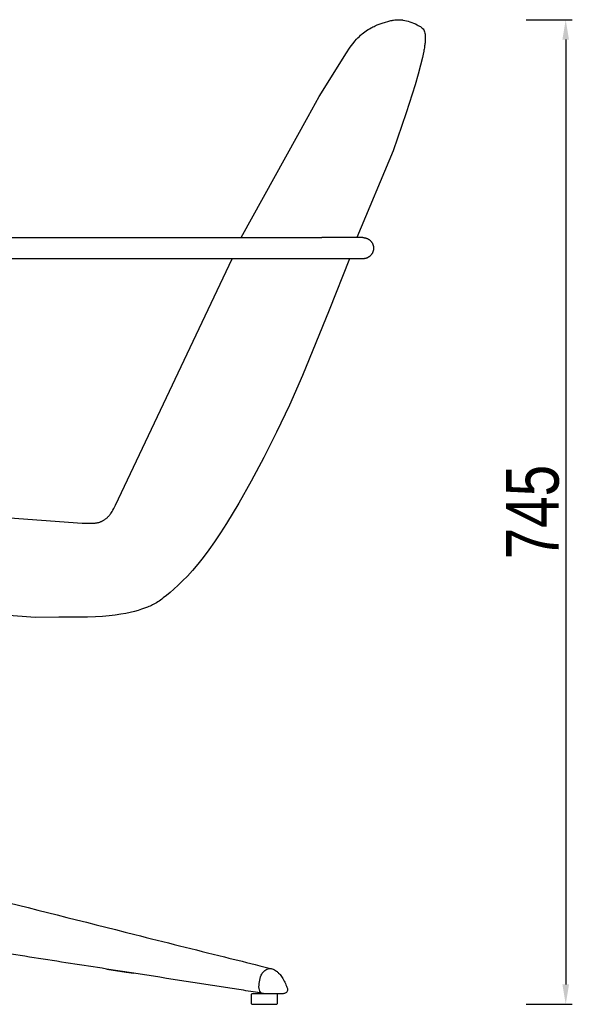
# Model space of a CAD drawing. Header units: millimetres. Extents: x 1566 to 3610, y -1182 to 913.
# Tile 5 of 5: x 3192 to 3610, y 0 to 745. Entities that reach past the tile are written whole.
import ezdxf

# ---------------------------------------------------------------- set-up
doc = ezdxf.new("R2010")
doc.units = ezdxf.units.MM
doc.layers.add('Make2D$可见线$曲线', color=7, linetype='Continuous', true_color=0x000000)
doc.styles.add('001', font='txt', dxfattribs={"width": 0.8})
doc.dimstyles.new('1-10', dxfattribs={"dimscale": 10, "dimtxt": 4, "dimasz": 1.5, "dimexe": 0.5, "dimexo": 0.5, "dimgap": 0.5, "dimtad": 1, "dimtoh": 1, "dimdec": 0, "dimrnd": 0.5, "dimdsep": 46, "dimtxsty": '001', "dimcen": 2.5, "dimclrd": 256, "dimclre": 256, "dimclrt": 1, "dimadec": 0, "dimazin": 0, "dimtfac": 1, "dimtdec": 0, "dimtmove": 1, "dimatfit": 3, "dimfxl": 3, "dimfxlon": 1, "dimarcsym": 0})

# ---------------------------------------------------------------- blocks, each defined once
blk = doc.blocks.new('*D2')
at = {"lineweight": -2, "transparency": 16777216}
for p, q in [((3575.01, 744.59), (3610.01, 744.59)), ((3605.01, 729.59), (3605.01, 15)), ((3575.01, 0), (3610.01, 0))]:
    blk.add_line(p, q, dxfattribs=at)
at = {"transparency": 16777216}
for points in [[(3602.51, 729.59), (3607.51, 729.59), (3605.01, 744.59)], [(3602.51, 15), (3607.51, 15), (3605.01, 0)]]:
    blk.add_solid(points, dxfattribs=at)
at = {"layer": 'Defpoints', "color": 0, "transparency": 16777216}
for p in [(3476.59, 744.59), (3377.01, 0), (3605.01, 0)]:
    blk.add_point(p, dxfattribs=at)
at = {"color": 1, "transparency": 16777216, "insert": (3580.01, 372.29), "char_height": 40, "attachment_point": 5, "rotation": 90, "style": '001'}
blk.add_mtext('745', dxfattribs=at)

msp = doc.modelspace()

# ---------------------------------------------------------------- linework, layer by layer
msp.add_lwpolyline([(3386.01, 8), (3368.01, 8, 0.414214), (3367.01, 7), (3367.01, 1, 0.414214), (3368.01, 0), (3386.01, 0, 0.414214), (3387.01, 1), (3387.01, 7, 0.414214)], format="xyb", close=True)
for points in [[(3481.8, 744.38), (3487.13, 743.14), (3492.6, 740.77), (3495.89, 738.85), (3497.95, 736.25), (3498.64, 732.7), (3498.55, 727.29), (3498.36, 725.58), (3498.17, 724.23), (3497.59, 720.77)], [(3127.33, 98.95), (3127.47, 97.66), (3127.55, 96.84), (3128.02, 95.42), (3128.63, 94.2), (3129.51, 93.11), (3130.09, 92.53), (3131.24, 91.64), (3132.66, 90.87), (3133.48, 90.44), (3134.41, 89.99), (3136.18, 89.21), (3136.4, 89.13), (3142.56, 87.03), (3143.79, 86.67), (3161.45, 82.15), (3278.98, 52.77), (3346.81, 35.83), (3373.46, 29.16), (3381.55, 27.14), (3383.65, 26.55), (3384.56, 26.09), (3386.17, 25.06), (3387.74, 23.67), (3389.89, 21.09), (3391.97, 17.62), (3393.72, 13.76), (3394.38, 12.06), (3394.5, 10.79), (3394.3, 9.96), (3393.63, 8.96), (3392.83, 8.41), (3391.79, 8.08), (3390.79, 8.01), (3390.23, 8)], [(3374.87, 8.46), (3372.05, 8.9), (3357.58, 11.15), (3278.12, 23.5), (3223.42, 31.99), (3168.1, 40.57), (3152.87, 42.93), (3140.72, 44.82), (3124.9, 46.83), (3110.81, 47.7), (3104.9, 47.79)], [(3390.23, 8), (3385.36, 8), (3379.91, 8), (3377.77, 8), (3374.87, 8.46), (3373.05, 11.92), (3373.24, 16.96), (3374.6, 22.02), (3376.53, 24.87), (3379.82, 26.91), (3381.05, 27.15), (3383.01, 26.77)]]:
    msp.add_spline(points, degree=3)
at = {"layer": 'Make2D$可见线$曲线', "color": 0, "lineweight": -3}
for points in [[(3458.29, 738.79), (3459.12, 739.21), (3459.95, 739.62), (3460.78, 740), (3462.39, 740.69), (3463.95, 741.31), (3466.13, 742.09), (3468.69, 742.91), (3470.36, 743.4), (3471.86, 743.79), (3472.77, 744), (3473.63, 744.17), (3474.25, 744.29), (3474.82, 744.38), (3475.7, 744.5), (3476.26, 744.56), (3476.92, 744.62), (3477.67, 744.66), (3478.45, 744.68), (3478.98, 744.67), (3479.31, 744.66), (3479.67, 744.65), (3480.05, 744.62), (3480.46, 744.58), (3480.91, 744.52), (3481.4, 744.45), (3481.8, 744.38)], [(3450.19, 733.28), (3451.11, 734.06), (3451.91, 734.71), (3452.96, 735.49), (3453.99, 736.21), (3454.26, 736.4), (3455.42, 737.15), (3456.51, 737.8), (3457.68, 738.47), (3458.29, 738.79)], [(3439.05, 719.7), (3441.39, 723.12), (3442.6, 724.8), (3444.12, 726.77), (3445.46, 728.4), (3446.74, 729.85), (3447.77, 730.96), (3448.89, 732.08), (3449.8, 732.94), (3449.88, 733.01)], [(3449.86, 732.99), (3449.92, 733.04), (3449.94, 733.06), (3449.99, 733.1), (3450, 733.11), (3450.05, 733.16), (3450.09, 733.2), (3450.1, 733.21), (3450.14, 733.24), (3450.19, 733.29), (3450.25, 733.33), (3450.28, 733.36)], [(3359.46, 579.87), (3410.18, 671.49), (3418.49, 686.67), (3439.05, 719.7)], [(3497.59, 720.77), (3497.14, 718.49), (3496.6, 716), (3495.21, 710.33), (3493.37, 703.53), (3491.01, 695.41)], [(3491.01, 695.41), (3484.4, 674.35), (3474.46, 645.44), (3446.9, 579.87)], [(3025.93, 579.87), (3387.15, 579.87)], [(3387.15, 579.87), (3420.47, 579.87)], [(3451.59, 579.87), (3451.59, 579.87), (3451.59, 579.87), (3451.58, 579.87), (3451.56, 579.87), (3451.48, 579.87), (3451.14, 579.87), (3449.77, 579.87), (3444.12, 579.87), (3420.47, 579.87)], [(3451.59, 579.87), (3451.76, 579.87), (3451.94, 579.87), (3452.12, 579.86), (3452.31, 579.84), (3452.49, 579.82), (3452.67, 579.8), (3452.86, 579.77), (3453.04, 579.74), (3453.23, 579.7), (3453.42, 579.66), (3453.6, 579.62), (3453.79, 579.56), (3453.97, 579.51), (3454.16, 579.45), (3454.35, 579.38), (3454.53, 579.31), (3454.72, 579.24), (3454.9, 579.16), (3455.08, 579.07), (3455.26, 578.98), (3455.44, 578.88), (3455.62, 578.78), (3455.79, 578.68), (3455.96, 578.57), (3456.14, 578.45), (3456.3, 578.34), (3456.47, 578.21), (3456.63, 578.08), (3456.79, 577.95), (3456.94, 577.82), (3457.1, 577.67), (3457.24, 577.53), (3457.39, 577.38), (3457.53, 577.23), (3457.67, 577.07), (3457.8, 576.92), (3457.93, 576.75), (3458.05, 576.59), (3458.17, 576.42), (3458.28, 576.25), (3458.39, 576.08), (3458.5, 575.9), (3458.6, 575.73), (3458.69, 575.55), (3458.78, 575.37), (3458.87, 575.19), (3458.95, 575), (3459.03, 574.82), (3459.1, 574.63), (3459.16, 574.45), (3459.22, 574.26), (3459.28, 574.07), (3459.33, 573.89), (3459.38, 573.7), (3459.42, 573.52), (3459.45, 573.33), (3459.49, 573.14), (3459.51, 572.96), (3459.54, 572.78), (3459.55, 572.59), (3459.57, 572.41), (3459.58, 572.23), (3459.59, 572.05), (3459.59, 571.87)], [(3459.59, 571.87), (3459.59, 571.7), (3459.58, 571.52), (3459.57, 571.34), (3459.55, 571.15), (3459.54, 570.97), (3459.51, 570.79), (3459.49, 570.6), (3459.45, 570.42), (3459.42, 570.23), (3459.38, 570.05), (3459.33, 569.86), (3459.28, 569.67), (3459.22, 569.49), (3459.16, 569.3), (3459.1, 569.11), (3459.03, 568.93), (3458.95, 568.74), (3458.87, 568.56), (3458.78, 568.38), (3458.69, 568.2), (3458.6, 568.02), (3458.5, 567.84), (3458.39, 567.67), (3458.28, 567.5), (3458.17, 567.33), (3458.05, 567.16), (3457.93, 566.99), (3457.8, 566.83), (3457.67, 566.67), (3457.53, 566.52), (3457.39, 566.36), (3457.24, 566.22), (3457.1, 566.07), (3456.94, 565.93), (3456.79, 565.79), (3456.63, 565.66), (3456.47, 565.53), (3456.3, 565.41), (3456.14, 565.29), (3455.96, 565.18), (3455.79, 565.07), (3455.62, 564.96), (3455.44, 564.86), (3455.26, 564.77), (3455.08, 564.68), (3454.9, 564.59), (3454.72, 564.51), (3454.53, 564.44), (3454.35, 564.36), (3454.16, 564.3), (3453.97, 564.24), (3453.79, 564.18), (3453.6, 564.13), (3453.42, 564.09), (3453.23, 564.04), (3453.04, 564.01), (3452.86, 563.97), (3452.67, 563.95), (3452.49, 563.92), (3452.31, 563.91), (3452.12, 563.89), (3451.94, 563.88), (3451.76, 563.88), (3451.59, 563.87)], [(2948.42, 385.38), (3239.24, 363.97), (3241.91, 363.83), (3244.23, 363.77), (3245.6, 363.77), (3246.85, 363.8), (3247.43, 363.83), (3247.99, 363.87), (3248.74, 363.95), (3249.04, 363.98), (3249.53, 364.05), (3250, 364.12), (3250.46, 364.21), (3250.9, 364.3), (3251.32, 364.4), (3251.74, 364.52), (3252.14, 364.64), (3252.53, 364.77), (3252.92, 364.91), (3253.3, 365.06), (3253.68, 365.21), (3254.05, 365.38), (3254.42, 365.56), (3254.79, 365.75), (3255.05, 365.89), (3255.51, 366.15), (3255.86, 366.38), (3256.21, 366.61), (3256.56, 366.85), (3256.9, 367.11), (3257.25, 367.38), (3257.58, 367.66), (3257.92, 367.96), (3258.25, 368.26), (3258.57, 368.59), (3258.9, 368.92), (3259.22, 369.28), (3259.55, 369.65), (3259.87, 370.03), (3260.18, 370.44), (3260.5, 370.86), (3260.82, 371.29), (3261.21, 371.88), (3261.76, 372.73), (3262.39, 373.79), (3263.03, 374.95), (3264.4, 377.61), (3352.69, 563.87)], [(3387.15, 563.87), (3025.93, 563.87)], [(3441.28, 563.87), (3426.1, 525.01), (3405.81, 475.6), (3395.9, 453.23), (3386.18, 432.6), (3376.6, 413.48), (3367.1, 395.65), (3357.64, 378.97), (3348.32, 363.61), (3343.76, 356.51), (3339.29, 349.85), (3334.91, 343.66), (3330.66, 337.96), (3326.54, 332.79), (3322.57, 328.12), (3318.77, 323.93), (3315.16, 320.2), (3311.76, 316.89), (3308.58, 313.98), (3305.64, 311.43), (3302.95, 309.23), (3300.53, 307.35), (3299.4, 306.51), (3298.32, 305.74), (3297.28, 305.02), (3296.27, 304.36), (3295.29, 303.75), (3294.33, 303.18), (3293.37, 302.65), (3292.42, 302.15), (3291.46, 301.68), (3290.49, 301.23), (3289.5, 300.8), (3288.49, 300.39), (3286.35, 299.57), (3284.02, 298.75), (3281.47, 297.93), (3278.66, 297.13), (3275.56, 296.36), (3272.14, 295.63), (3268.36, 294.96), (3264.2, 294.35), (3259.63, 293.83), (3254.6, 293.41), (3249.09, 293.08), (3243.06, 292.86), (3236.47, 292.74), (3221.46, 292.83), (3203.57, 292.59), (3160.28, 295.7)], [(3420.47, 563.87), (3387.15, 563.87)], [(3451.59, 563.87), (3451.59, 563.87), (3451.59, 563.87), (3451.58, 563.87), (3451.56, 563.87), (3451.48, 563.87), (3451.14, 563.87), (3449.77, 563.87), (3444.12, 563.87), (3420.47, 563.87)], [(3257.74, 26.67), (3272.37, 24.4), (3278.12, 23.5)]]:
    msp.add_lwpolyline(points, dxfattribs=at)

# ---------------------------------------------------------------- dimensions: what is measured, and where the dimension line sits
dim = msp.add_linear_dim(base=(3605.01, 0), p1=(3476.59, 744.59), p2=(3377.01, 0), angle=90, dimstyle='1-10')
dim.commit()
dim.dimension.update_dxf_attribs({"geometry": '*D2', "text_midpoint": (3580.01, 372.29)})

doc.saveas('drawing.dxf')
